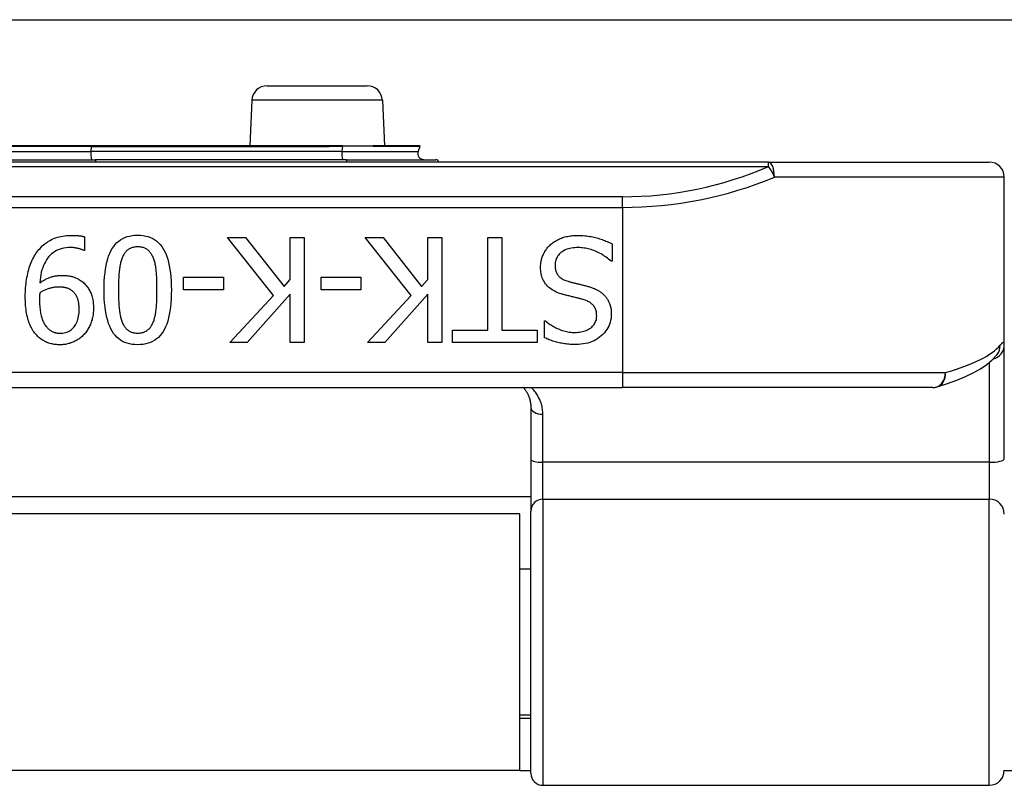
# Model space of a CAD drawing. Header units: inches. Extents: x 7 to 228, y 17 to 114.
# Tile 15 of 75: x 24.56 to 25.85, y 54.11 to 55.12. Entities that reach past the tile are written whole.
import ezdxf

# ---------------------------------------------------------------- set-up
doc = ezdxf.new("R2010")
doc.units = ezdxf.units.IN
doc.header["$MEASUREMENT"] = 0
doc.layers.add('Visible Edges(ANSI)', color=7, linetype='Continuous', lineweight=25)
doc.layers.add('Visible Tangent Edges(ANSI)', color=7, linetype='Continuous', lineweight=25)

msp = doc.modelspace()

# ---------------------------------------------------------------- linework, layer by layer
at = {"layer": 'Visible Edges(ANSI)'}
for p, q in [((8.1781, 55.1163), (54.1141, 55.1163)), ((24.8801, 55.0298), (25.0111, 55.0298)), ((24.8601, 55.0107), (24.8575, 54.951)), ((25.0311, 55.0107), (25.0337, 54.951)), ((24.6498, 54.951), (24.5414, 54.951)), ((24.9602, 54.951), (24.6498, 54.951)), ((24.9659, 54.951), (24.9602, 54.951)), ((24.9787, 54.951), (24.9659, 54.951)), ((24.9787, 54.951), (25.0187, 54.951)), ((25.0193, 54.951), (25.0187, 54.951)), ((25.08, 54.951), (25.0193, 54.951)), ((25.0779, 54.9436), (25.0804, 54.9504)), ((25.5367, 54.9298), (23.6545, 54.9298)), ((24.5362, 54.933), (24.655, 54.933)), ((24.9838, 54.933), (24.655, 54.933)), ((24.9838, 54.933), (25.1012, 54.933)), ((25.5367, 54.9298), (25.8259, 54.9298)), ((25.8456, 54.6907), (25.8456, 54.9101)), ((24.6408, 54.832), (24.6408, 54.8142)), ((24.8886, 54.755), (24.8281, 54.8312)), ((24.8281, 54.8312), (24.8519, 54.8312)), ((24.8519, 54.8312), (24.9023, 54.7671)), ((24.9103, 54.8312), (24.9286, 54.8312)), ((24.9103, 54.7762), (24.9103, 54.8312)), ((24.9286, 54.8312), (24.9286, 54.6934)), ((25.0688, 54.755), (25.0084, 54.8312)), ((25.0084, 54.8312), (25.0322, 54.8312)), ((25.0322, 54.8312), (25.0825, 54.7671)), ((25.0906, 54.8312), (25.1089, 54.8312)), ((25.0906, 54.7762), (25.0906, 54.8312)), ((25.1089, 54.8312), (25.1089, 54.6934)), ((25.1691, 54.8312), (25.1874, 54.8312)), ((25.1691, 54.7097), (25.1691, 54.8312)), ((25.1874, 54.8312), (25.1874, 54.7097)), ((25.3319, 54.823), (25.3319, 54.8)), ((24.6408, 54.8142), (24.6399, 54.8142)), ((25.3319, 54.8), (25.3305, 54.8)), ((24.7706, 54.7625), (24.7706, 54.7793)), ((24.7706, 54.7793), (24.8228, 54.7793)), ((24.8228, 54.7793), (24.8228, 54.7625)), ((24.9509, 54.7625), (24.9509, 54.7793)), ((24.9509, 54.7793), (25.003, 54.7793)), ((25.003, 54.7793), (25.003, 54.7625)), ((24.9023, 54.7671), (24.9103, 54.7762)), ((25.0825, 54.7671), (25.0906, 54.7762)), ((24.8228, 54.7625), (24.7706, 54.7625)), ((24.8315, 54.6934), (24.8886, 54.755)), ((24.9103, 54.7567), (24.8538, 54.6934)), ((24.9103, 54.6934), (24.9103, 54.7567)), ((25.003, 54.7625), (24.9509, 54.7625)), ((25.0117, 54.6934), (25.0688, 54.755)), ((25.0906, 54.7567), (25.0341, 54.6934)), ((25.0906, 54.6934), (25.0906, 54.7567)), ((25.2435, 54.7218), (25.2449, 54.7218)), ((25.2435, 54.6999), (25.2435, 54.7218)), ((25.1228, 54.7097), (25.1691, 54.7097)), ((25.1228, 54.6934), (25.1228, 54.7097)), ((25.1874, 54.7097), (25.2336, 54.7097)), ((25.2336, 54.7097), (25.2336, 54.6934)), ((24.8538, 54.6934), (24.8315, 54.6934)), ((24.9286, 54.6934), (24.9103, 54.6934)), ((25.0341, 54.6934), (25.0117, 54.6934)), ((25.1089, 54.6934), (25.0906, 54.6934)), ((25.2336, 54.6934), (25.1228, 54.6934)), ((25.8456, 54.5412), (25.8456, 54.6907)), ((25.8362, 54.6779), (25.8366, 54.6784)), ((23.8456, 54.6345), (25.3456, 54.6345)), ((25.7519, 54.6345), (25.3456, 54.6345)), ((25.2255, 54.6087), (25.2255, 54.5403)), ((25.2255, 54.5403), (25.2255, 54.4728)), ((25.2255, 54.4913), (23.9657, 54.4913)), ((25.2255, 54.1295), (25.2255, 54.4728)), ((25.2111, 54.4693), (23.9801, 54.4693)), ((25.2111, 54.1333), (25.2111, 54.4693)), ((25.2255, 54.3968), (25.2111, 54.3968)), ((25.2255, 54.2058), (25.2111, 54.2058)), ((25.2255, 54.2013), (25.2111, 54.2013)), ((25.2111, 54.1333), (23.9801, 54.1333)), ((25.2111, 54.1333), (25.2255, 54.1333)), ((25.8456, 54.1333), (25.8766, 54.1333)), ((25.2413, 54.1138), (25.8259, 54.1138))]:
    msp.add_line(p, q, dxfattribs=at)
at = {"layer": 'Visible Edges(ANSI)', "flags": 128}
for points in [[(24.5786, 54.8119), (24.5799, 54.8137), (24.5813, 54.8153), (24.5827, 54.8169), (24.5842, 54.8185), (24.5857, 54.82), (24.5873, 54.8214), (24.5889, 54.8227), (24.5906, 54.8239), (24.5923, 54.8251), (24.594, 54.8262), (24.5958, 54.8273), (24.5977, 54.8283), (24.5996, 54.8292), (24.6015, 54.83), (24.6036, 54.8307), (24.6057, 54.8314), (24.6079, 54.832), (24.6101, 54.8325), (24.6124, 54.8329), (24.6148, 54.8333), (24.6173, 54.8335), (24.6198, 54.8337), (24.6225, 54.8339), (24.6251, 54.8339)], [(24.6251, 54.8339), (24.6258, 54.8339), (24.6264, 54.8339), (24.627, 54.8339), (24.6277, 54.8339), (24.6283, 54.8338), (24.6289, 54.8338), (24.6296, 54.8338), (24.6303, 54.8337), (24.6309, 54.8337), (24.6316, 54.8336), (24.6323, 54.8336), (24.633, 54.8335), (24.6337, 54.8334), (24.6344, 54.8334), (24.6351, 54.8333), (24.6357, 54.8332), (24.6364, 54.8331), (24.637, 54.8329), (24.6377, 54.8328), (24.6383, 54.8327), (24.6389, 54.8325), (24.6396, 54.8324), (24.6402, 54.8322), (24.6408, 54.832)], [(24.6666, 54.7623), (24.6666, 54.7684), (24.6669, 54.7741), (24.6672, 54.7796), (24.6678, 54.7848), (24.6684, 54.7898), (24.6693, 54.7945), (24.6702, 54.7989), (24.6714, 54.803), (24.6726, 54.8068), (24.674, 54.8104), (24.6756, 54.8137), (24.6773, 54.8168), (24.6792, 54.8195), (24.6813, 54.8221), (24.6835, 54.8244), (24.6858, 54.8264), (24.6883, 54.8282), (24.691, 54.8298), (24.6939, 54.8311), (24.6969, 54.8322), (24.7001, 54.833), (24.7034, 54.8336), (24.7069, 54.834), (24.7106, 54.8341)], [(24.7106, 54.8341), (24.7143, 54.834), (24.7178, 54.8336), (24.7212, 54.833), (24.7244, 54.8322), (24.7274, 54.8311), (24.7303, 54.8297), (24.733, 54.8281), (24.7356, 54.8263), (24.7379, 54.8242), (24.7401, 54.8218), (24.7421, 54.8193), (24.744, 54.8164), (24.7457, 54.8133), (24.7473, 54.81), (24.7487, 54.8064), (24.7499, 54.8026), (24.751, 54.7984), (24.752, 54.7941), (24.7528, 54.7894), (24.7535, 54.7846), (24.754, 54.7794), (24.7544, 54.774), (24.7546, 54.7684), (24.7547, 54.7624)], [(25.2507, 54.8212), (25.2518, 54.8222), (25.2529, 54.8231), (25.2541, 54.824), (25.2553, 54.8249), (25.2565, 54.8257), (25.2577, 54.8265), (25.259, 54.8273), (25.2603, 54.828), (25.2616, 54.8286), (25.2629, 54.8293), (25.2643, 54.8299), (25.2657, 54.8304), (25.2671, 54.831), (25.2686, 54.8314), (25.2701, 54.8319), (25.2717, 54.8322), (25.2734, 54.8326), (25.2751, 54.8329), (25.2769, 54.8331), (25.2787, 54.8333), (25.2806, 54.8335), (25.2826, 54.8336), (25.2846, 54.8337), (25.2866, 54.8337)], [(25.2866, 54.8337), (25.2891, 54.8337), (25.2915, 54.8336), (25.2938, 54.8335), (25.2961, 54.8333), (25.2983, 54.8331), (25.3005, 54.8329), (25.3026, 54.8326), (25.3046, 54.8323), (25.3066, 54.8319), (25.3085, 54.8315), (25.3103, 54.8311), (25.3121, 54.8306), (25.3138, 54.83), (25.3156, 54.8295), (25.3173, 54.8289), (25.319, 54.8283), (25.3206, 54.8277), (25.3223, 54.8271), (25.3239, 54.8264), (25.3256, 54.8258), (25.3272, 54.8251), (25.3287, 54.8244), (25.3303, 54.8237), (25.3319, 54.823)], [(24.6227, 54.8179), (24.6197, 54.8178), (24.6169, 54.8176), (24.6141, 54.8172), (24.6115, 54.8166), (24.609, 54.8159), (24.6065, 54.8149), (24.6042, 54.8139), (24.602, 54.8126), (24.5999, 54.8112), (24.5979, 54.8096), (24.596, 54.8079), (24.5943, 54.806), (24.5926, 54.8039), (24.5911, 54.8017), (24.5897, 54.7994), (24.5884, 54.7969), (24.5872, 54.7943), (24.5862, 54.7915), (24.5852, 54.7886), (24.5844, 54.7855), (24.5838, 54.7823), (24.5832, 54.779), (24.5828, 54.7755), (24.5825, 54.7719)], [(24.6399, 54.8142), (24.6395, 54.8145), (24.639, 54.8147), (24.6385, 54.8149), (24.638, 54.8151), (24.6375, 54.8153), (24.6369, 54.8155), (24.6363, 54.8158), (24.6356, 54.816), (24.6349, 54.8162), (24.6342, 54.8164), (24.6334, 54.8166), (24.6326, 54.8168), (24.6318, 54.8169), (24.631, 54.8171), (24.6302, 54.8173), (24.6293, 54.8174), (24.6285, 54.8175), (24.6277, 54.8176), (24.6269, 54.8177), (24.626, 54.8178), (24.6252, 54.8179), (24.6244, 54.8179), (24.6235, 54.8179), (24.6227, 54.8179)], [(24.7106, 54.8188), (24.7093, 54.8188), (24.7081, 54.8187), (24.7069, 54.8186), (24.7058, 54.8184), (24.7047, 54.8182), (24.7036, 54.8179), (24.7026, 54.8176), (24.7016, 54.8172), (24.7006, 54.8168), (24.6997, 54.8163), (24.6988, 54.8158), (24.698, 54.8152), (24.6972, 54.8146), (24.6964, 54.8139), (24.6957, 54.8132), (24.6949, 54.8124), (24.6942, 54.8115), (24.6936, 54.8107), (24.6929, 54.8097), (24.6923, 54.8087), (24.6918, 54.8077), (24.6912, 54.8066), (24.6907, 54.8055), (24.6902, 54.8043)], [(24.7312, 54.804), (24.7308, 54.8051), (24.7303, 54.8063), (24.7297, 54.8073), (24.7292, 54.8084), (24.7286, 54.8094), (24.728, 54.8103), (24.7273, 54.8112), (24.7266, 54.812), (24.7259, 54.8128), (24.7252, 54.8136), (24.7244, 54.8143), (24.7236, 54.815), (24.7227, 54.8156), (24.7218, 54.8162), (24.7209, 54.8167), (24.7199, 54.8171), (24.7189, 54.8175), (24.7178, 54.8179), (24.7167, 54.8182), (24.7156, 54.8184), (24.7144, 54.8186), (24.7132, 54.8187), (24.7119, 54.8188), (24.7106, 54.8188)], [(25.2382, 54.7919), (25.2382, 54.7933), (25.2383, 54.7946), (25.2384, 54.796), (25.2385, 54.7973), (25.2388, 54.7986), (25.239, 54.8), (25.2393, 54.8013), (25.2396, 54.8026), (25.24, 54.804), (25.2405, 54.8053), (25.241, 54.8066), (25.2415, 54.8079), (25.242, 54.8092), (25.2426, 54.8104), (25.2433, 54.8116), (25.244, 54.8128), (25.2447, 54.814), (25.2454, 54.8151), (25.2462, 54.8162), (25.247, 54.8173), (25.2479, 54.8183), (25.2488, 54.8193), (25.2497, 54.8202), (25.2507, 54.8212)], [(24.5634, 54.7541), (24.5634, 54.7569), (24.5635, 54.7597), (24.5636, 54.7625), (24.5638, 54.7653), (24.5641, 54.768), (24.5644, 54.7707), (24.5647, 54.7734), (24.5651, 54.776), (24.5656, 54.7787), (24.5661, 54.7813), (24.5666, 54.7839), (24.5672, 54.7864), (24.5679, 54.789), (24.5686, 54.7914), (24.5694, 54.7938), (24.5702, 54.7961), (24.5711, 54.7983), (24.572, 54.8005), (24.573, 54.8025), (24.574, 54.8046), (24.5751, 54.8065), (24.5762, 54.8084), (24.5774, 54.8102), (24.5786, 54.8119)], [(25.288, 54.8178), (25.2855, 54.8178), (25.2831, 54.8176), (25.2809, 54.8174), (25.2787, 54.8171), (25.2766, 54.8167), (25.2747, 54.8162), (25.2728, 54.8157), (25.271, 54.815), (25.2694, 54.8143), (25.2678, 54.8134), (25.2664, 54.8125), (25.265, 54.8115), (25.2638, 54.8104), (25.2627, 54.8093), (25.2616, 54.8081), (25.2607, 54.8069), (25.2599, 54.8055), (25.2592, 54.8042), (25.2586, 54.8028), (25.2581, 54.8013), (25.2578, 54.7998), (25.2575, 54.7982), (25.2573, 54.7965), (25.2573, 54.7948)], [(25.3305, 54.8), (25.329, 54.8013), (25.3274, 54.8027), (25.3259, 54.804), (25.3242, 54.8052), (25.3226, 54.8064), (25.3209, 54.8075), (25.3192, 54.8086), (25.3174, 54.8096), (25.3156, 54.8105), (25.3138, 54.8115), (25.3119, 54.8123), (25.31, 54.8131), (25.3081, 54.8139), (25.3062, 54.8146), (25.3044, 54.8152), (25.3025, 54.8157), (25.3006, 54.8162), (25.2988, 54.8166), (25.297, 54.817), (25.2952, 54.8173), (25.2933, 54.8175), (25.2915, 54.8177), (25.2898, 54.8178), (25.288, 54.8178)], [(24.6902, 54.8043), (24.6898, 54.8031), (24.6894, 54.8019), (24.689, 54.8007), (24.6886, 54.7994), (24.6883, 54.798), (24.688, 54.7966), (24.6876, 54.7951), (24.6874, 54.7936), (24.6871, 54.792), (24.6869, 54.7904), (24.6866, 54.7887), (24.6864, 54.787), (24.6863, 54.7852), (24.6861, 54.7834), (24.686, 54.7815), (24.6858, 54.7796), (24.6857, 54.7776), (24.6856, 54.7756), (24.6855, 54.7735), (24.6855, 54.7714), (24.6854, 54.7692), (24.6854, 54.7669), (24.6853, 54.7647), (24.6853, 54.7623)], [(24.7359, 54.7624), (24.7359, 54.7648), (24.7359, 54.7671), (24.7359, 54.7694), (24.7358, 54.7716), (24.7358, 54.7737), (24.7357, 54.7758), (24.7356, 54.7777), (24.7355, 54.7797), (24.7354, 54.7815), (24.7353, 54.7833), (24.7352, 54.785), (24.735, 54.7867), (24.7349, 54.7883), (24.7347, 54.7898), (24.7344, 54.7914), (24.7342, 54.7929), (24.7339, 54.7944), (24.7336, 54.7959), (24.7333, 54.7973), (24.7329, 54.7987), (24.7325, 54.8), (24.7321, 54.8014), (24.7317, 54.8027), (24.7312, 54.804)], [(25.2573, 54.7948), (25.2573, 54.7935), (25.2574, 54.7922), (25.2575, 54.7909), (25.2577, 54.7897), (25.258, 54.7885), (25.2583, 54.7873), (25.2587, 54.7862), (25.2591, 54.7852), (25.2596, 54.7842), (25.2601, 54.7832), (25.2607, 54.7823), (25.2614, 54.7814), (25.2621, 54.7806), (25.2628, 54.7798), (25.2637, 54.779), (25.2646, 54.7783), (25.2656, 54.7776), (25.2666, 54.7769), (25.2677, 54.7763), (25.2689, 54.7757), (25.2701, 54.7752), (25.2714, 54.7746), (25.2728, 54.7742), (25.2743, 54.7737)], [(24.5825, 54.7719), (24.5837, 54.7727), (24.5849, 54.7735), (24.5861, 54.7743), (24.5873, 54.775), (24.5885, 54.7756), (24.5897, 54.7763), (24.5909, 54.7769), (24.592, 54.7774), (24.5932, 54.7779), (24.5943, 54.7784), (24.5954, 54.7788), (24.5966, 54.7792), (24.5977, 54.7796), (24.5988, 54.7799), (24.6, 54.7802), (24.6012, 54.7805), (24.6023, 54.7808), (24.6036, 54.781), (24.6048, 54.7811), (24.606, 54.7813), (24.6073, 54.7814), (24.6086, 54.7815), (24.6099, 54.7815), (24.6112, 54.7815)], [(24.6112, 54.7815), (24.6124, 54.7815), (24.6137, 54.7815), (24.6149, 54.7814), (24.6161, 54.7813), (24.6173, 54.7812), (24.6185, 54.7811), (24.6196, 54.781), (24.6207, 54.7808), (24.6218, 54.7806), (24.6229, 54.7804), (24.624, 54.7801), (24.6251, 54.7799), (24.6261, 54.7796), (24.6272, 54.7792), (24.6282, 54.7788), (24.6293, 54.7784), (24.6304, 54.7779), (24.6314, 54.7774), (24.6325, 54.7768), (24.6335, 54.7762), (24.6346, 54.7756), (24.6356, 54.7749), (24.6367, 54.7742), (24.6378, 54.7734)], [(25.2655, 54.7572), (25.2632, 54.7579), (25.261, 54.7588), (25.2589, 54.7596), (25.2569, 54.7606), (25.255, 54.7616), (25.2533, 54.7626), (25.2516, 54.7638), (25.25, 54.765), (25.2485, 54.7662), (25.2472, 54.7675), (25.2459, 54.7689), (25.2448, 54.7703), (25.2437, 54.7718), (25.2428, 54.7733), (25.2419, 54.7749), (25.2411, 54.7766), (25.2404, 54.7783), (25.2398, 54.7801), (25.2393, 54.7819), (25.2389, 54.7838), (25.2386, 54.7857), (25.2384, 54.7877), (25.2382, 54.7898), (25.2382, 54.7919)], [(24.6378, 54.7734), (24.639, 54.7724), (24.6401, 54.7714), (24.6412, 54.7703), (24.6423, 54.7693), (24.6433, 54.7681), (24.6442, 54.7669), (24.6451, 54.7657), (24.646, 54.7645), (24.6468, 54.7632), (24.6476, 54.7618), (24.6483, 54.7605), (24.6489, 54.759), (24.6495, 54.7576), (24.6501, 54.756), (24.6506, 54.7545), (24.651, 54.7529), (24.6514, 54.7512), (24.6518, 54.7495), (24.6521, 54.7477), (24.6523, 54.7459), (24.6525, 54.7441), (24.6526, 54.7422), (24.6527, 54.7402), (24.6527, 54.7382)], [(25.2743, 54.7737), (25.2753, 54.7734), (25.2763, 54.7731), (25.2774, 54.7729), (25.2784, 54.7726), (25.2794, 54.7723), (25.2804, 54.7721), (25.2813, 54.7718), (25.2823, 54.7716), (25.2832, 54.7713), (25.2841, 54.7711), (25.285, 54.7709), (25.2859, 54.7707), (25.2868, 54.7705), (25.2878, 54.7703), (25.2887, 54.77), (25.2897, 54.7698), (25.2908, 54.7695), (25.2919, 54.7693), (25.293, 54.769), (25.2942, 54.7687), (25.2954, 54.7684), (25.2966, 54.7681), (25.2978, 54.7678), (25.2992, 54.7675)], [(25.2992, 54.7675), (25.3003, 54.7671), (25.3015, 54.7668), (25.3026, 54.7665), (25.3037, 54.7661), (25.3048, 54.7657), (25.3059, 54.7653), (25.307, 54.7649), (25.308, 54.7645), (25.309, 54.7641), (25.31, 54.7636), (25.311, 54.7632), (25.3119, 54.7627), (25.3129, 54.7622), (25.3138, 54.7617), (25.3147, 54.7612), (25.3156, 54.7606), (25.3164, 54.76), (25.3173, 54.7594), (25.3181, 54.7588), (25.3189, 54.7581), (25.3197, 54.7575), (25.3204, 54.7568), (25.3212, 54.756), (25.3219, 54.7553)], [(24.5784, 54.703), (24.5772, 54.7043), (24.5761, 54.7057), (24.575, 54.7071), (24.5739, 54.7086), (24.573, 54.7102), (24.572, 54.7118), (24.5711, 54.7135), (24.5703, 54.7152), (24.5695, 54.7171), (24.5687, 54.7189), (24.568, 54.7209), (24.5673, 54.7229), (24.5667, 54.725), (24.5661, 54.7272), (24.5656, 54.7295), (24.5651, 54.7318), (24.5647, 54.7343), (24.5644, 54.7368), (24.5641, 54.7395), (24.5638, 54.7422), (24.5636, 54.745), (24.5635, 54.748), (24.5634, 54.751), (24.5634, 54.7541)], [(24.5824, 54.7586), (24.5824, 54.7584), (24.5823, 54.7582), (24.5823, 54.7579), (24.5823, 54.7576), (24.5823, 54.7574), (24.5823, 54.7571), (24.5822, 54.7568), (24.5822, 54.7564), (24.5822, 54.7561), (24.5822, 54.7557), (24.5822, 54.7554), (24.5821, 54.755), (24.5821, 54.7546), (24.5821, 54.7542), (24.5821, 54.7538), (24.5821, 54.7534), (24.5821, 54.753), (24.5821, 54.7526), (24.5821, 54.7522), (24.582, 54.7517), (24.582, 54.7513), (24.582, 54.7508), (24.582, 54.7504), (24.582, 54.7499)], [(24.607, 54.7662), (24.6061, 54.7662), (24.6051, 54.7662), (24.604, 54.7661), (24.603, 54.766), (24.602, 54.7659), (24.6009, 54.7657), (24.5998, 54.7655), (24.5988, 54.7653), (24.5977, 54.7651), (24.5966, 54.7648), (24.5954, 54.7645), (24.5943, 54.7642), (24.5932, 54.7638), (24.5921, 54.7634), (24.591, 54.763), (24.59, 54.7626), (24.5889, 54.7622), (24.5879, 54.7618), (24.5869, 54.7613), (24.586, 54.7608), (24.585, 54.7603), (24.5841, 54.7598), (24.5832, 54.7592), (24.5824, 54.7586)], [(24.6246, 54.7614), (24.624, 54.7619), (24.6234, 54.7623), (24.6227, 54.7628), (24.6221, 54.7631), (24.6215, 54.7635), (24.6208, 54.7638), (24.6201, 54.7642), (24.6194, 54.7644), (24.6187, 54.7647), (24.618, 54.7649), (24.6173, 54.7651), (24.6166, 54.7653), (24.6159, 54.7654), (24.6151, 54.7656), (24.6143, 54.7657), (24.6136, 54.7658), (24.6128, 54.7659), (24.612, 54.766), (24.6112, 54.7661), (24.6104, 54.7661), (24.6096, 54.7662), (24.6087, 54.7662), (24.6079, 54.7662), (24.607, 54.7662)], [(24.634, 54.7374), (24.6339, 54.7389), (24.6339, 54.7402), (24.6338, 54.7416), (24.6337, 54.7429), (24.6336, 54.7441), (24.6334, 54.7454), (24.6332, 54.7465), (24.633, 54.7477), (24.6327, 54.7488), (24.6324, 54.7498), (24.6321, 54.7508), (24.6317, 54.7518), (24.6313, 54.7527), (24.6309, 54.7536), (24.6304, 54.7545), (24.6299, 54.7554), (24.6294, 54.7562), (24.6288, 54.757), (24.6282, 54.7578), (24.6276, 54.7586), (24.6269, 54.7593), (24.6261, 54.76), (24.6254, 54.7607), (24.6246, 54.7614)], [(24.7106, 54.6906), (24.7069, 54.6908), (24.7033, 54.6911), (24.7, 54.6918), (24.6968, 54.6926), (24.6938, 54.6937), (24.6909, 54.6951), (24.6882, 54.6967), (24.6857, 54.6986), (24.6833, 54.7007), (24.6811, 54.703), (24.6791, 54.7056), (24.6772, 54.7085), (24.6755, 54.7116), (24.674, 54.715), (24.6726, 54.7186), (24.6713, 54.7224), (24.6702, 54.7265), (24.6692, 54.7309), (24.6684, 54.7355), (24.6678, 54.7404), (24.6672, 54.7455), (24.6669, 54.7508), (24.6666, 54.7565), (24.6666, 54.7623)], [(24.6853, 54.7623), (24.6853, 54.76), (24.6854, 54.7577), (24.6854, 54.7555), (24.6855, 54.7533), (24.6855, 54.7512), (24.6856, 54.7491), (24.6857, 54.7471), (24.6858, 54.7451), (24.686, 54.7432), (24.6861, 54.7413), (24.6863, 54.7395), (24.6864, 54.7377), (24.6866, 54.736), (24.6869, 54.7343), (24.6871, 54.7327), (24.6874, 54.7311), (24.6877, 54.7296), (24.688, 54.7281), (24.6883, 54.7267), (24.6887, 54.7253), (24.6891, 54.724), (24.6895, 54.7227), (24.6899, 54.7214), (24.6904, 54.7202)], [(24.7547, 54.7624), (24.7546, 54.7564), (24.7544, 54.7506), (24.754, 54.745), (24.7535, 54.7398), (24.7528, 54.7348), (24.752, 54.7301), (24.751, 54.7257), (24.7499, 54.7216), (24.7486, 54.7178), (24.7472, 54.7142), (24.7456, 54.7109), (24.7439, 54.7079), (24.742, 54.7051), (24.74, 54.7026), (24.7378, 54.7003), (24.7354, 54.6983), (24.7329, 54.6965), (24.7302, 54.6949), (24.7273, 54.6936), (24.7243, 54.6926), (24.7211, 54.6917), (24.7178, 54.6911), (24.7142, 54.6908), (24.7106, 54.6906)], [(24.7311, 54.7204), (24.7316, 54.7216), (24.732, 54.7229), (24.7324, 54.7242), (24.7328, 54.7255), (24.7331, 54.727), (24.7335, 54.7284), (24.7338, 54.7299), (24.734, 54.7315), (24.7343, 54.7331), (24.7345, 54.7347), (24.7347, 54.7364), (24.7349, 54.7382), (24.7351, 54.74), (24.7352, 54.7419), (24.7353, 54.7437), (24.7355, 54.7457), (24.7356, 54.7476), (24.7357, 54.7496), (24.7357, 54.7517), (24.7358, 54.7537), (24.7358, 54.7559), (24.7359, 54.758), (24.7359, 54.7602), (24.7359, 54.7624)], [(25.2938, 54.7499), (25.2928, 54.7502), (25.2918, 54.7505), (25.2907, 54.7507), (25.2896, 54.751), (25.2885, 54.7513), (25.2873, 54.7516), (25.2861, 54.7519), (25.2849, 54.7522), (25.2836, 54.7525), (25.2823, 54.7528), (25.2809, 54.7532), (25.2796, 54.7535), (25.2782, 54.7538), (25.2768, 54.7542), (25.2755, 54.7545), (25.2743, 54.7548), (25.273, 54.7551), (25.2718, 54.7554), (25.2707, 54.7557), (25.2696, 54.756), (25.2685, 54.7563), (25.2675, 54.7566), (25.2665, 54.7569), (25.2655, 54.7572)], [(25.3219, 54.7553), (25.3226, 54.7545), (25.3233, 54.7537), (25.3239, 54.7529), (25.3245, 54.7521), (25.3251, 54.7512), (25.3257, 54.7503), (25.3262, 54.7494), (25.3267, 54.7485), (25.3272, 54.7475), (25.3277, 54.7466), (25.3281, 54.7456), (25.3285, 54.7446), (25.3289, 54.7435), (25.3292, 54.7425), (25.3295, 54.7414), (25.3298, 54.7403), (25.3301, 54.7391), (25.3303, 54.738), (25.3305, 54.7368), (25.3306, 54.7355), (25.3307, 54.7343), (25.3308, 54.733), (25.3308, 54.7317), (25.3309, 54.7304)], [(24.582, 54.7499), (24.5821, 54.7476), (24.5821, 54.7454), (24.5822, 54.7433), (24.5823, 54.7412), (24.5825, 54.7392), (24.5827, 54.7373), (24.5829, 54.7354), (24.5832, 54.7336), (24.5835, 54.7319), (24.5838, 54.7302), (24.5842, 54.7287), (24.5846, 54.7271), (24.585, 54.7257), (24.5855, 54.7243), (24.586, 54.723), (24.5865, 54.7217), (24.5871, 54.7205), (24.5877, 54.7193), (24.5883, 54.7182), (24.5889, 54.7172), (24.5896, 54.7162), (24.5903, 54.7152), (24.591, 54.7144), (24.5918, 54.7135)], [(25.3118, 54.7285), (25.3117, 54.7299), (25.3116, 54.7313), (25.3115, 54.7326), (25.3113, 54.7339), (25.311, 54.7351), (25.3106, 54.7363), (25.3102, 54.7375), (25.3097, 54.7385), (25.3092, 54.7396), (25.3086, 54.7406), (25.3079, 54.7415), (25.3071, 54.7424), (25.3063, 54.7432), (25.3055, 54.744), (25.3046, 54.7448), (25.3036, 54.7455), (25.3026, 54.7462), (25.3015, 54.7469), (25.3003, 54.7475), (25.2991, 54.748), (25.2979, 54.7486), (25.2966, 54.7491), (25.2952, 54.7495), (25.2938, 54.7499)], [(24.6091, 54.7057), (24.6109, 54.7058), (24.6127, 54.7059), (24.6145, 54.7062), (24.6161, 54.7066), (24.6177, 54.7071), (24.6193, 54.7077), (24.6208, 54.7085), (24.6222, 54.7093), (24.6235, 54.7103), (24.6248, 54.7114), (24.626, 54.7126), (24.6272, 54.7139), (24.6283, 54.7153), (24.6293, 54.7168), (24.6302, 54.7184), (24.631, 54.7201), (24.6317, 54.7219), (24.6323, 54.7238), (24.6328, 54.7258), (24.6332, 54.728), (24.6335, 54.7302), (24.6338, 54.7325), (24.6339, 54.7349), (24.634, 54.7374)], [(24.6527, 54.7382), (24.6527, 54.7364), (24.6526, 54.7347), (24.6525, 54.733), (24.6523, 54.7313), (24.6521, 54.7297), (24.6519, 54.728), (24.6515, 54.7264), (24.6512, 54.7249), (24.6508, 54.7233), (24.6503, 54.7218), (24.6498, 54.7203), (24.6493, 54.7188), (24.6487, 54.7173), (24.648, 54.7159), (24.6474, 54.7145), (24.6467, 54.7132), (24.6459, 54.7118), (24.6452, 54.7106), (24.6443, 54.7093), (24.6435, 54.7081), (24.6426, 54.7069), (24.6417, 54.7058), (24.6408, 54.7047), (24.6398, 54.7036)], [(25.2833, 54.7068), (25.2854, 54.7069), (25.2874, 54.707), (25.2894, 54.7072), (25.2912, 54.7075), (25.2931, 54.7079), (25.2948, 54.7083), (25.2965, 54.7089), (25.2981, 54.7095), (25.2997, 54.7102), (25.3011, 54.711), (25.3026, 54.7118), (25.3039, 54.7128), (25.3052, 54.7138), (25.3063, 54.7149), (25.3073, 54.716), (25.3083, 54.7172), (25.3091, 54.7184), (25.3098, 54.7197), (25.3104, 54.721), (25.3109, 54.7224), (25.3113, 54.7239), (25.3116, 54.7254), (25.3117, 54.7269), (25.3118, 54.7285)], [(25.3309, 54.7304), (25.3308, 54.7276), (25.3305, 54.725), (25.33, 54.7224), (25.3294, 54.7198), (25.3286, 54.7174), (25.3276, 54.715), (25.3264, 54.7127), (25.3251, 54.7105), (25.3235, 54.7083), (25.3218, 54.7062), (25.3199, 54.7042), (25.3178, 54.7023), (25.3156, 54.7005), (25.3132, 54.6988), (25.3108, 54.6973), (25.3083, 54.696), (25.3057, 54.6948), (25.3029, 54.6938), (25.3001, 54.6929), (25.2972, 54.6922), (25.2942, 54.6917), (25.2911, 54.6913), (25.2878, 54.691), (25.2845, 54.691)], [(24.6904, 54.7202), (24.6908, 54.7191), (24.6913, 54.718), (24.6919, 54.7169), (24.6924, 54.7159), (24.693, 54.715), (24.6937, 54.714), (24.6943, 54.7132), (24.695, 54.7124), (24.6957, 54.7116), (24.6964, 54.7109), (24.6972, 54.7102), (24.698, 54.7096), (24.6988, 54.709), (24.6997, 54.7085), (24.7006, 54.708), (24.7016, 54.7075), (24.7025, 54.7072), (24.7036, 54.7068), (24.7046, 54.7066), (24.7057, 54.7063), (24.7069, 54.7062), (24.7081, 54.706), (24.7093, 54.706), (24.7106, 54.7059)], [(24.7106, 54.7059), (24.7118, 54.706), (24.7131, 54.706), (24.7142, 54.7062), (24.7154, 54.7063), (24.7165, 54.7066), (24.7176, 54.7068), (24.7186, 54.7072), (24.7196, 54.7075), (24.7206, 54.708), (24.7215, 54.7085), (24.7224, 54.709), (24.7232, 54.7096), (24.7241, 54.7102), (24.7248, 54.7109), (24.7256, 54.7116), (24.7263, 54.7124), (24.727, 54.7132), (24.7277, 54.7141), (24.7283, 54.715), (24.7289, 54.716), (24.7295, 54.717), (24.7301, 54.7181), (24.7306, 54.7193), (24.7311, 54.7204)], [(25.2449, 54.7218), (25.246, 54.7208), (25.2472, 54.7198), (25.2484, 54.7189), (25.2497, 54.7179), (25.251, 54.717), (25.2524, 54.7161), (25.2538, 54.7153), (25.2553, 54.7144), (25.2568, 54.7136), (25.2584, 54.7128), (25.2601, 54.712), (25.2617, 54.7113), (25.2635, 54.7106), (25.2652, 54.7099), (25.2669, 54.7093), (25.2687, 54.7088), (25.2705, 54.7083), (25.2723, 54.7079), (25.2741, 54.7076), (25.2759, 54.7073), (25.2777, 54.7071), (25.2796, 54.7069), (25.2814, 54.7069), (25.2833, 54.7068)], [(24.6089, 54.6906), (24.6074, 54.6907), (24.6058, 54.6907), (24.6043, 54.6908), (24.6028, 54.691), (24.6013, 54.6912), (24.5999, 54.6914), (24.5985, 54.6917), (24.5971, 54.692), (24.5957, 54.6924), (24.5944, 54.6928), (24.593, 54.6933), (24.5918, 54.6938), (24.5905, 54.6944), (24.5892, 54.695), (24.588, 54.6956), (24.5868, 54.6963), (24.5857, 54.697), (24.5845, 54.6977), (24.5834, 54.6985), (24.5824, 54.6993), (24.5813, 54.7002), (24.5803, 54.7011), (24.5793, 54.702), (24.5784, 54.703)], [(24.5918, 54.7135), (24.5924, 54.7128), (24.5931, 54.7121), (24.5938, 54.7115), (24.5944, 54.7109), (24.5951, 54.7103), (24.5958, 54.7098), (24.5965, 54.7093), (24.5972, 54.7088), (24.5979, 54.7084), (24.5986, 54.708), (24.5993, 54.7077), (24.6, 54.7074), (24.6007, 54.7071), (24.6014, 54.7069), (24.6021, 54.7067), (24.6028, 54.7065), (24.6036, 54.7063), (24.6043, 54.7061), (24.6051, 54.706), (24.6059, 54.7059), (24.6066, 54.7058), (24.6074, 54.7058), (24.6082, 54.7057), (24.6091, 54.7057)], [(24.6398, 54.7036), (24.6388, 54.7026), (24.6378, 54.7016), (24.6368, 54.7007), (24.6357, 54.6998), (24.6346, 54.6989), (24.6334, 54.6981), (24.6322, 54.6974), (24.631, 54.6966), (24.6297, 54.6959), (24.6285, 54.6953), (24.6271, 54.6946), (24.6258, 54.694), (24.6244, 54.6935), (24.623, 54.693), (24.6216, 54.6925), (24.6202, 54.6921), (24.6188, 54.6918), (24.6174, 54.6915), (24.616, 54.6912), (24.6146, 54.691), (24.6132, 54.6908), (24.6118, 54.6907), (24.6104, 54.6907), (24.6089, 54.6906)], [(25.2845, 54.691), (25.2826, 54.691), (25.2807, 54.691), (25.2788, 54.6911), (25.2769, 54.6912), (25.2751, 54.6914), (25.2732, 54.6915), (25.2714, 54.6917), (25.2696, 54.692), (25.2679, 54.6923), (25.2661, 54.6926), (25.2644, 54.6929), (25.2626, 54.6933), (25.2609, 54.6937), (25.2593, 54.6941), (25.2576, 54.6945), (25.2559, 54.695), (25.2543, 54.6955), (25.2527, 54.6961), (25.2511, 54.6966), (25.2496, 54.6972), (25.248, 54.6979), (25.2465, 54.6985), (25.245, 54.6992), (25.2435, 54.6999)], [(25.7576, 54.6354), (25.771, 54.6397), (25.7833, 54.6442), (25.7947, 54.649), (25.805, 54.6539), (25.8143, 54.6592), (25.8226, 54.6648), (25.8299, 54.671), (25.8362, 54.6779)], [(25.2159, 54.6345), (25.2167, 54.6336), (25.2174, 54.6327), (25.218, 54.6318), (25.2187, 54.6309), (25.2193, 54.63), (25.2199, 54.629), (25.2205, 54.628), (25.221, 54.627), (25.2215, 54.626), (25.222, 54.6249), (25.2225, 54.6239), (25.2229, 54.6228), (25.2233, 54.6217), (25.2237, 54.6206), (25.224, 54.6195), (25.2243, 54.6184), (25.2246, 54.6172), (25.2248, 54.616), (25.225, 54.6148), (25.2252, 54.6136), (25.2254, 54.6124), (25.2254, 54.6112), (25.2255, 54.61), (25.2255, 54.6087)]]:
    msp.add_lwpolyline(points, dxfattribs=at)
at = {"layer": 'Visible Edges(ANSI)'}
for centre, radius, start, end in [((24.8801, 55.0098), 0.02, 90, 177.5), ((25.0111, 55.0098), 0.02, 2.5, 90), ((25.08, 54.9506), 0.000394, 340, 90), ((25.0853, 54.9409), 0.00787, 160, 270), ((25.1012, 54.9291), 0.00394, 10.0205, 90), ((25.8259, 54.9101), 0.0197, 0, 90), ((25.7519, 54.6542), 0.0197, 270, 287.0415), ((25.2413, 54.1295), 0.0157, 180, 270), ((25.8259, 54.1335), 0.0197, 270, 0)]:
    msp.add_arc(centre, radius, start, end, dxfattribs=at)
at = {"layer": 'Visible Tangent Edges(ANSI)'}
for p, q in [((25.0311, 55.0107), (24.8601, 55.0107)), ((24.6499, 54.9504), (24.5414, 54.9504)), ((24.6499, 54.9504), (24.6492, 54.9436)), ((24.6499, 54.9504), (24.9603, 54.9504)), ((24.9659, 54.9507), (24.9787, 54.9507)), ((24.9787, 54.9507), (24.9781, 54.9436)), ((25.0188, 54.9507), (24.9787, 54.9507)), ((25.0804, 54.9504), (25.0195, 54.9504)), ((24.542, 54.9436), (24.6492, 54.9436)), ((24.9781, 54.9436), (24.6492, 54.9436)), ((24.9781, 54.9436), (25.0779, 54.9436)), ((23.6545, 54.924), (25.5367, 54.924)), ((25.5367, 54.924), (25.5367, 54.9298)), ((25.8456, 54.9101), (25.5445, 54.9101)), ((25.3456, 54.8844), (23.8456, 54.8844)), ((25.3456, 54.8705), (25.3456, 54.8844)), ((23.8456, 54.8705), (25.3456, 54.8705)), ((25.3456, 54.8705), (25.3456, 54.6542)), ((25.8259, 54.6675), (25.8259, 54.5367)), ((25.3456, 54.6542), (23.8456, 54.6542)), ((25.3456, 54.6542), (25.3456, 54.6345)), ((25.3456, 54.6542), (25.7685, 54.6542)), ((25.2413, 54.5367), (25.2413, 54.5996)), ((25.2413, 54.4885), (25.2413, 54.5367)), ((25.8259, 54.5367), (25.2413, 54.5367)), ((25.8259, 54.5367), (25.8259, 54.4885)), ((25.2413, 54.4885), (25.2413, 54.1138)), ((25.2413, 54.4885), (25.8259, 54.4885)), ((25.8259, 54.1138), (25.8259, 54.4885))]:
    msp.add_line(p, q, dxfattribs=at)
at = {"layer": 'Visible Tangent Edges(ANSI)', "flags": 128}
for points in [[(24.9602, 54.951), (24.9604, 54.951), (24.9607, 54.951), (24.9609, 54.951), (24.9612, 54.9509), (24.9614, 54.9509), (24.9616, 54.9509), (24.9619, 54.9509), (24.9621, 54.9509), (24.9624, 54.9509), (24.9626, 54.9509), (24.9628, 54.9509), (24.9631, 54.9509), (24.9633, 54.9509), (24.9636, 54.9508), (24.9638, 54.9508), (24.964, 54.9508), (24.9643, 54.9508), (24.9645, 54.9508), (24.9648, 54.9508), (24.965, 54.9508), (24.9652, 54.9507), (24.9655, 54.9507), (24.9657, 54.9507), (24.9659, 54.9507)], [(24.9603, 54.9504), (24.9605, 54.9504), (24.9608, 54.9504), (24.961, 54.9504), (24.9612, 54.9504), (24.9615, 54.9504), (24.9617, 54.9505), (24.9619, 54.9505), (24.9622, 54.9505), (24.9624, 54.9505), (24.9626, 54.9505), (24.9629, 54.9505), (24.9631, 54.9505), (24.9633, 54.9505), (24.9636, 54.9506), (24.9638, 54.9506), (24.9641, 54.9506), (24.9643, 54.9506), (24.9645, 54.9506), (24.9648, 54.9506), (24.965, 54.9506), (24.9652, 54.9507), (24.9655, 54.9507), (24.9657, 54.9507), (24.9659, 54.9507)], [(25.0188, 54.9507), (25.0189, 54.9507), (25.0189, 54.9507), (25.0189, 54.9507), (25.019, 54.9508), (25.019, 54.9508), (25.019, 54.9508), (25.0191, 54.9508), (25.0191, 54.9508), (25.0191, 54.9508), (25.0191, 54.9509), (25.0192, 54.9509), (25.0192, 54.9509), (25.0192, 54.9509), (25.0192, 54.9509), (25.0192, 54.9509), (25.0192, 54.9509), (25.0192, 54.9509), (25.0193, 54.9509), (25.0193, 54.9509), (25.0193, 54.9509), (25.0193, 54.951), (25.0193, 54.951), (25.0193, 54.951), (25.0193, 54.951)], [(25.0188, 54.9507), (25.0188, 54.9507), (25.0189, 54.9507), (25.0189, 54.9506), (25.0189, 54.9506), (25.0189, 54.9506), (25.019, 54.9506), (25.019, 54.9506), (25.019, 54.9506), (25.019, 54.9505), (25.0191, 54.9505), (25.0191, 54.9505), (25.0191, 54.9505), (25.0192, 54.9505), (25.0192, 54.9505), (25.0192, 54.9505), (25.0193, 54.9505), (25.0193, 54.9505), (25.0193, 54.9504), (25.0194, 54.9504), (25.0194, 54.9504), (25.0194, 54.9504), (25.0195, 54.9504), (25.0195, 54.9504), (25.0195, 54.9504)], [(25.8456, 54.6907), (25.8456, 54.6911), (25.8456, 54.6916), (25.8455, 54.692), (25.8455, 54.6923), (25.8454, 54.6927), (25.8453, 54.6929), (25.8451, 54.6931), (25.845, 54.6933), (25.8448, 54.6934), (25.8446, 54.6935), (25.8444, 54.6936), (25.8442, 54.6936), (25.844, 54.6935), (25.8437, 54.6934), (25.8434, 54.6933), (25.8431, 54.6931), (25.8428, 54.6928), (25.8425, 54.6926), (25.8421, 54.6922), (25.8418, 54.6919), (25.8414, 54.6915), (25.841, 54.691), (25.8405, 54.6905), (25.8401, 54.69)], [(25.2413, 54.5996), (25.2412, 54.6013), (25.2411, 54.603), (25.241, 54.6047), (25.2408, 54.6063), (25.2405, 54.608), (25.2402, 54.6096), (25.2398, 54.6112), (25.2394, 54.6128), (25.2389, 54.6143), (25.2384, 54.6158), (25.2378, 54.6173), (25.2371, 54.6188), (25.2365, 54.6203), (25.2357, 54.6217), (25.235, 54.6231), (25.2341, 54.6245), (25.2333, 54.6258), (25.2324, 54.6272), (25.2315, 54.6284), (25.2305, 54.6297), (25.2294, 54.631), (25.2284, 54.6322), (25.2273, 54.6333), (25.2261, 54.6345)]]:
    msp.add_lwpolyline(points, dxfattribs=at)
at = {"layer": 'Visible Tangent Edges(ANSI)'}
msp.add_arc((25.3456, 55.3647), 0.4803, 270, 293.4439, dxfattribs=at)
for centre, major_axis, ratio, start_param, end_param in [((24.6498, 54.9506), (0, 0.000394), 0.245714, 4.363323, 6.283185), ((24.9602, 54.9506), (0, 0.000394), 0.245714, 4.363323, 6.283185), ((24.9659, 54.9508), (0, 0.000197), 0.245714, 4.363323, 6.283185), ((24.9787, 54.9508), (0, 0.000197), 0.245714, 4.363323, 6.283185), ((25.0187, 54.9508), (0, 0.000197), 0.542742, 4.363323, 6.283185), ((25.0193, 54.9506), (0, 0.000394), 0.548442, 4.363323, 6.283185), ((24.6511, 54.9409), (0, -0.00787), 0.245714, 4.363323, 6.283185), ((24.9799, 54.9409), (0, -0.00787), 0.245714, 4.363323, 6.283185), ((24.655, 54.9291), (0, 0.00394), 0.245714, 4.887279, 6.283185), ((24.9838, 54.9291), (0, 0.00394), 0.245714, 4.887279, 6.283185), ((25.5367, 54.9101), (0, 0.0197), 0.39785, 4.712389, 6.283185), ((25.5367, 54.9101), (0.0078, -0.0181), 0.369668, 1.411843, 2.276718), ((25.3456, 55.3508), (0.5, 0), 0.96063, 4.712389, 5.121562), ((25.3456, 54.7037), (-0.5, 0), 0.185699, 2.578938, 2.993098), ((25.8259, 54.6907), (0.0197, 0), 0.985236, 4.962801, 6.283185), ((25.8206, 54.69), (0.0156, -0.012), 0.971402, 0, 0.672693), ((25.7519, 54.6542), (0, -0.0197), 0.845842, 0, 1.570796), ((25.7519, 54.6542), (0.0058, -0.0188), 0.834757, 0, 1.320298), ((25.2413, 54.6087), (-0.0157, 0), 0.580671, 0, 1.570796), ((25.2413, 54.5403), (-0.0157, 0), 0.225879, 0, 1.570796), ((25.8259, 54.5412), (0.0197, 0), 0.225879, 4.712389, 6.283185), ((25.2413, 54.4728), (-0.0157, 0), 0.998608, 4.712389, 6.283185), ((25.8259, 54.4689), (0.0197, 0), 0.998608, 0, 1.570796)]:
    msp.add_ellipse(centre, major_axis=major_axis, ratio=ratio, start_param=start_param, end_param=end_param, dxfattribs=at)

doc.saveas('drawing.dxf')
